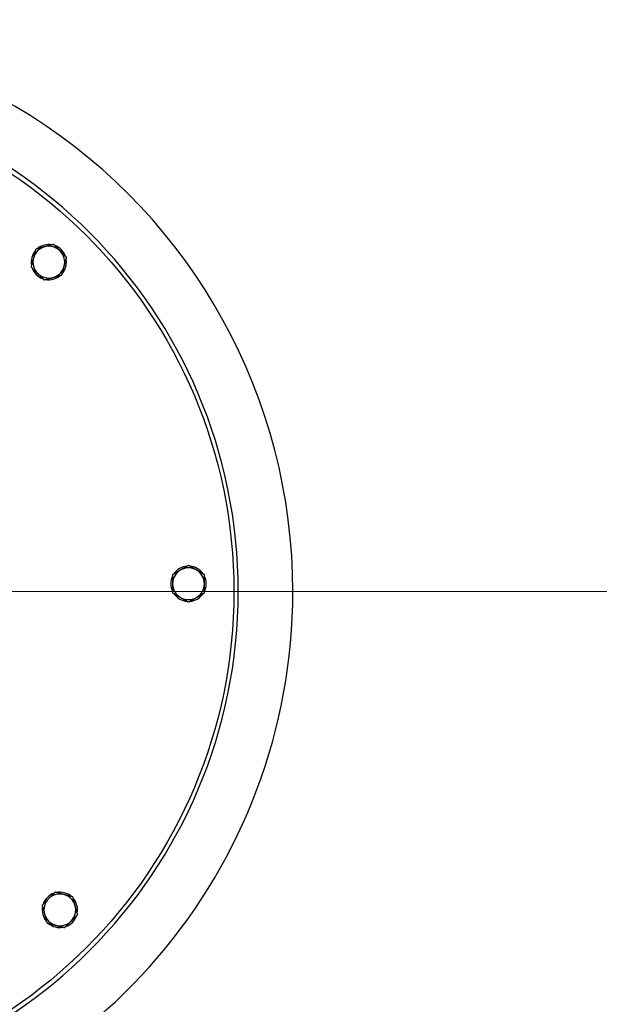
# Model space of a CAD drawing. Extents: x 1 to 669, y 0 to 417.
# Tile 166 of 256: x 120 to 128, y 355 to 369. Entities that reach past the tile are written whole.
import ezdxf

# ---------------------------------------------------------------- set-up
doc = ezdxf.new("R2010")
doc.units = 0
doc.header["$LTSCALE"] = 12
doc.header["$MEASUREMENT"] = 0
doc.layers.get('0').update_dxf_attribs({"linetype": 'CONTINUOUS'})
doc.layers.add('D', color=2, linetype='CONTINUOUS')
doc.layers.add('X', color=1, linetype='CONTINUOUS')
doc.layers.add('Leader', color=41, linetype='CONTINUOUS', lineweight=13)
doc.styles.get("Standard").update_dxf_attribs({"font": 'SIMPLEX.SHX', "width": 0.875})
doc.dimstyles.new('STANDARD$0', dxfattribs={"dimscale": 32, "dimtxt": 0.09375, "dimasz": 0.0625, "dimexe": 0.03125, "dimexo": 0.03125, "dimgap": 0.03125, "dimtad": 1, "dimtih": 1, "dimtoh": 1, "dimdec": 4, "dimzin": 12, "dimdsep": 46, "dimlunit": 5, "dimtxsty": 'Standard', "dimcen": -0.03125, "dimclrd": 256, "dimclre": 256, "dimclrt": 256, "dimadec": 0, "dimazin": 0, "dimtfac": 0.875, "dimtdec": 4, "dimtofl": 0, "dimtmove": 0, "dimatfit": 3, "dimfxl": 1, "dimtolj": 1, "dimtzin": 12, "dimlwd": 13, "dimlwe": 13, "dimarcsym": 0})

# ---------------------------------------------------------------- blocks, each defined once
blk = doc.blocks.new('*D66')
at = {"layer": 'D', "lineweight": 13, "transparency": 16777216}
for p, q in [((155.735, 359.401), (155.735, 291.826)), ((54.635, 355.706), (54.635, 291.826)), ((56.635, 292.826), (153.735, 292.826))]:
    blk.add_line(p, q, dxfattribs=at)
at = {"layer": 'D', "transparency": 16777216}
for points in [[(56.635, 293.159), (56.635, 292.493), (54.635, 292.826)], [(153.735, 293.159), (153.735, 292.493), (155.735, 292.826)]]:
    blk.add_solid(points, dxfattribs=at)
at = {"layer": 'D', "transparency": 16777216, "insert": (105.185, 295.326), "char_height": 3, "attachment_point": 5}
blk.add_mtext('\\A1;101{}{\\C2;%%p1}', dxfattribs=at)
blk = doc.blocks.new('*D67')
at = {"layer": 'D', "lineweight": 13, "transparency": 16777216}
for p, q in [((117.391, 409.7), (172.142, 409.7)), ((171.142, 407.7), (171.142, 363.808)), ((171.142, 314.915), (171.142, 358.808)), ((116.802, 312.915), (172.142, 312.915))]:
    blk.add_line(p, q, dxfattribs=at)
at = {"layer": 'D', "transparency": 16777216}
for points in [[(170.809, 407.7), (171.475, 407.7), (171.142, 409.7)], [(170.809, 314.915), (171.475, 314.915), (171.142, 312.915)]]:
    blk.add_solid(points, dxfattribs=at)
at = {"layer": 'D', "transparency": 16777216, "insert": (171.142, 361.308), "char_height": 3, "attachment_point": 5}
blk.add_mtext('\\A1;97{}{\\C2;%%p1}', dxfattribs=at)
blk = doc.blocks.new('*D70')
at = {"layer": 'D', "lineweight": 13, "transparency": 16777216}
for p, q in [((82.802, 359.888), (82.802, 298.536)), ((148.802, 359.888), (148.802, 298.536)), ((146.802, 299.536), (84.802, 299.536))]:
    blk.add_line(p, q, dxfattribs=at)
at = {"layer": 'D', "transparency": 16777216}
for points in [[(84.802, 299.869), (84.802, 299.203), (82.802, 299.536)], [(146.802, 299.869), (146.802, 299.203), (148.802, 299.536)]]:
    blk.add_solid(points, dxfattribs=at)
at = {"layer": 'D', "transparency": 16777216, "insert": (115.802, 302.036), "char_height": 3, "attachment_point": 5}
blk.add_mtext('\\A1;66', dxfattribs=at)
blk = doc.blocks.new('*D71')
at = {"layer": 'D', "lineweight": 13, "transparency": 16777216}
for p, q in [((153.83, 360.888), (162.262, 360.888)), ((161.262, 358.888), (161.262, 339.401)), ((161.262, 314.915), (161.262, 334.401)), ((116.802, 312.915), (162.262, 312.915))]:
    blk.add_line(p, q, dxfattribs=at)
at = {"layer": 'D', "transparency": 16777216}
for points in [[(160.929, 358.888), (161.596, 358.888), (161.262, 360.888)], [(160.929, 314.915), (161.596, 314.915), (161.262, 312.915)]]:
    blk.add_solid(points, dxfattribs=at)
at = {"layer": 'D', "transparency": 16777216, "insert": (161.262, 336.901), "char_height": 3, "attachment_point": 5}
blk.add_mtext('\\A1;48', dxfattribs=at)

msp = doc.modelspace()

# ---------------------------------------------------------------- linework, layer by layer
for radius, start, end in [(33, 199.528779, 69.373612), (15.625, 276.441866, 158.407675), (15.4375, 0, 162.820178), (15.4375, 276.495926, 0)]:
    msp.add_arc((115.80247, 360.88787), radius, start, end)
at = {"layer": 'Leader'}
msp.add_line((117.17747, 360.88787), (152.83037, 360.88787), dxfattribs=at)
at = {"layer": 'X'}
for p, q in [((120.34684, 365.2425), (120.3474, 365.24184)), ((120.37376, 365.26942), (120.37442, 365.26886)), ((122.09502, 360.75371), (122.09495, 360.75285)), ((122.13309, 360.75371), (122.13316, 360.75285)), ((120.15711, 356.3435), (120.15645, 356.34294)), ((120.18403, 356.31658), (120.18347, 356.31592))]:
    msp.add_line(p, q, dxfattribs=at)
msp.add_circle((115.80247, 360.88787), 6.9375, dxfattribs=at)
for centre, radius, start, end in [((115.80247, 360.88787), 7.75, 0, 115.46969), ((115.80247, 360.88787), 6.9968, 270, 90), ((120.18926, 365.427), 0.2435, 79.077212, 130.922788), ((120.18926, 365.427), 0.219, 45, 105), ((120.18926, 365.427), 0.2435, 19.077212, 70.922788), ((120.18926, 365.427), 0.2435, 139.077212, 190.922788), ((120.18926, 365.427), 0.219, 105, 165), ((120.18926, 365.427), 0.219, 345, 45), ((120.18926, 365.427), 0.219, 165, 225), ((120.18926, 365.427), 0.2435, 319.5, 10.922788), ((120.18926, 365.427), 0.2435, 199.077212, 250.922788), ((120.18926, 365.427), 0.219, 225, 285), ((120.18926, 365.427), 0.2435, 259.077212, 310.5), ((120.18926, 365.427), 0.219, 285, 345), ((122.11405, 360.9956), 0.219, 120, 180), ((122.11405, 360.9956), 0.2435, 94.077212, 145.922788), ((122.11405, 360.9956), 0.219, 60, 120), ((122.11405, 360.9956), 0.2435, 34.077212, 85.922788), ((122.11405, 360.9956), 0.219, 360, 60), ((122.11405, 360.9956), 0.2435, 154.077212, 205.922788), ((122.11405, 360.9956), 0.2435, 334.077212, 25.922788), ((122.11405, 360.9956), 0.219, 180, 240), ((122.11405, 360.9956), 0.219, 300, 360), ((115.80247, 360.88787), 7.75, 278.813913, 0), ((122.11405, 360.9956), 0.2435, 214.077212, 265.5), ((122.11405, 360.9956), 0.219, 240, 300), ((122.11405, 360.9956), 0.2435, 274.5, 325.922788), ((120.34161, 356.50108), 0.2435, 109.077212, 160.922788), ((120.34161, 356.50108), 0.219, 75, 135), ((120.34161, 356.50108), 0.2435, 49.077212, 100.922788), ((120.34161, 356.50108), 0.219, 15, 75), ((120.34161, 356.50108), 0.219, 135, 195), ((120.34161, 356.50108), 0.219, 315, 15), ((120.34161, 356.50108), 0.2435, 349.077212, 40.922788), ((120.34161, 356.50108), 0.2435, 169.077212, 220.5), ((120.34161, 356.50108), 0.219, 195, 255), ((120.34161, 356.50108), 0.2435, 289.077212, 340.922788), ((120.34161, 356.50108), 0.2435, 229.5, 280.922788), ((120.34161, 356.50108), 0.219, 255, 315)]:
    msp.add_arc(centre, radius, start, end, dxfattribs=at)
for points, weights in [([(120.25471, 365.67127), (120.18926, 365.65373), (120.13258, 365.63854)], [1.76277349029, 1.89912449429, 1.89912449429]), ([(120.34411, 365.58186), (120.30262, 365.62335), (120.25471, 365.67127)], [1.89912449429, 1.89912449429, 1.76277349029]), ([(120.01045, 365.60582), (119.99291, 365.54037), (119.97772, 365.48368)], [1.76277349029, 1.89912449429, 1.89912449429]), ([(120.13258, 365.63854), (120.0759, 365.62335), (120.01045, 365.60582)], [1.89912449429, 1.89912449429, 1.76277349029]), ([(120.43352, 365.49245), (120.38561, 365.54037), (120.34411, 365.58186)], [1.76277349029, 1.89912449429, 1.89912449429]), ([(119.97772, 365.48368), (119.96253, 365.427), (119.945, 365.36155)], [1.89912449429, 1.89912449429, 1.76277349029]), ([(120.4008, 365.37032), (120.41598, 365.427), (120.43352, 365.49245)], [1.89912449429, 1.89912449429, 1.76277349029]), ([(119.945, 365.36155), (119.99291, 365.31364), (120.0344, 365.27215)], [1.76277349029, 1.89912449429, 1.89912449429]), ([(120.0344, 365.27215), (120.0759, 365.23065), (120.12381, 365.18274)], [1.89912449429, 1.89912449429, 1.76277349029]), ([(120.24594, 365.21547), (120.30262, 365.23065), (120.36807, 365.24819)], [1.89912449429, 1.89912449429, 1.76277349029]), ([(120.36807, 365.24819), (120.38561, 365.31364), (120.4008, 365.37032)], [1.76277349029, 1.89912449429, 1.89912449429]), ([(120.12381, 365.18274), (120.18926, 365.20028), (120.24594, 365.21547)], [1.76277349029, 1.89912449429, 1.89912449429]), ([(122.00455, 361.18525), (121.95373, 361.15591), (121.89505, 361.12203)], [1.89912449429, 1.89912449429, 1.76277349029]), ([(122.11405, 361.24847), (122.05537, 361.2146), (122.00455, 361.18525)], [1.76277349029, 1.89912449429, 1.89912449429]), ([(122.22355, 361.18525), (122.17273, 361.2146), (122.11405, 361.24847)], [1.89912449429, 1.89912449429, 1.76277349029]), ([(122.33305, 361.12203), (122.27437, 361.15591), (122.22355, 361.18525)], [1.76277349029, 1.89912449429, 1.89912449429]), ([(121.89505, 361.12203), (121.89505, 361.05428), (121.89505, 360.9956)], [1.76277349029, 1.89912449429, 1.89912449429]), ([(122.33305, 360.9956), (122.33305, 361.05428), (122.33305, 361.12203)], [1.89912449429, 1.89912449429, 1.76277349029]), ([(121.89505, 360.9956), (121.89505, 360.93691), (121.89505, 360.86916)], [1.89912449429, 1.89912449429, 1.76277349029]), ([(122.33305, 360.86916), (122.33305, 360.93691), (122.33305, 360.9956)], [1.76277349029, 1.89912449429, 1.89912449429]), ([(121.89505, 360.86916), (121.95373, 360.83528), (122.00455, 360.80594)], [1.76277349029, 1.89912449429, 1.89912449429]), ([(122.00455, 360.80594), (122.05537, 360.7766), (122.11405, 360.74272)], [1.89912449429, 1.89912449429, 1.76277349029]), ([(122.11405, 360.74272), (122.17273, 360.7766), (122.22355, 360.80594)], [1.76277349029, 1.89912449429, 1.89912449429]), ([(122.22355, 360.80594), (122.27437, 360.83528), (122.33305, 360.86916)], [1.89912449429, 1.89912449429, 1.76277349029]), ([(120.27616, 356.74534), (120.22825, 356.69743), (120.18675, 356.65594)], [1.76277349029, 1.89912449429, 1.89912449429]), ([(120.39829, 356.71262), (120.34161, 356.72781), (120.27616, 356.74534)], [1.89912449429, 1.89912449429, 1.76277349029]), ([(120.52042, 356.67989), (120.45497, 356.69743), (120.39829, 356.71262)], [1.76277349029, 1.89912449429, 1.89912449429]), ([(120.18675, 356.65594), (120.14526, 356.61444), (120.09735, 356.56653)], [1.89912449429, 1.89912449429, 1.76277349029]), ([(120.09735, 356.56653), (120.11488, 356.50108), (120.13007, 356.4444)], [1.76277349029, 1.89912449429, 1.89912449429]), ([(120.55315, 356.55776), (120.53796, 356.61444), (120.52042, 356.67989)], [1.89912449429, 1.89912449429, 1.76277349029]), ([(120.58587, 356.43563), (120.56833, 356.50108), (120.55315, 356.55776)], [1.76277349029, 1.89912449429, 1.89912449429]), ([(120.13007, 356.4444), (120.14526, 356.38772), (120.1628, 356.32227)], [1.89912449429, 1.89912449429, 1.76277349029]), ([(120.49647, 356.34622), (120.53796, 356.38772), (120.58587, 356.43563)], [1.89912449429, 1.89912449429, 1.76277349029]), ([(120.1628, 356.32227), (120.22825, 356.30473), (120.28493, 356.28954)], [1.76277349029, 1.89912449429, 1.89912449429]), ([(120.28493, 356.28954), (120.34161, 356.27436), (120.40706, 356.25682)], [1.89912449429, 1.89912449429, 1.76277349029]), ([(120.40706, 356.25682), (120.45497, 356.30473), (120.49647, 356.34622)], [1.76277349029, 1.89912449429, 1.89912449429])]:
    msp.add_rational_spline(points, weights, degree=2, dxfattribs=at)

# ---------------------------------------------------------------- dimensions: what is measured, and where the dimension line sits
at = {"layer": 'D'}
dim = msp.add_linear_dim(base=(171.14195, 312.91487), p1=(116.39097, 409.70037), p2=(115.80247, 312.91487), angle=90, text='<>{}{\\C2;%%p1}', dimstyle='STANDARD$0', override={"dimdec": 0, "dimtp": 1, "dimtm": 1, "dimarcsym": 1}, dxfattribs=at)
dim.commit()
dim.dimension.update_dxf_attribs({"geometry": '*D67', "text_midpoint": (171.14195, 361.30762)})
dim = msp.add_linear_dim(base=(82.80247, 299.53593), p1=(148.80247, 360.88787), p2=(82.80247, 360.88787), dimstyle='STANDARD$0', override={"dimdec": 1, "dimarcsym": 1}, dxfattribs=at)
dim.commit()
dim.dimension.update_dxf_attribs({"geometry": '*D70', "text_midpoint": (115.80247, 302.03593)})
dim = msp.add_linear_dim(base=(161.2623, 312.91487), p1=(152.83037, 360.88787), p2=(115.80247, 312.91487), angle=90, dimstyle='STANDARD$0', override={"dimdec": 2, "dimarcsym": 1}, dxfattribs=at)
dim.commit()
dim.dimension.update_dxf_attribs({"geometry": '*D71', "text_midpoint": (161.2623, 336.90137)})
dim = msp.add_linear_dim(base=(155.73497, 292.82615), p1=(54.63525, 356.70607), p2=(155.73497, 360.40088), text='<>{}{\\C2;%%p1}', dimstyle='STANDARD$0', override={"dimdec": 0, "dimtp": 1, "dimtm": 1, "dimarcsym": 1}, dxfattribs=at)
dim.commit()
dim.dimension.update_dxf_attribs({"geometry": '*D66', "text_midpoint": (105.18511, 295.32615)})

doc.saveas('drawing.dxf')
